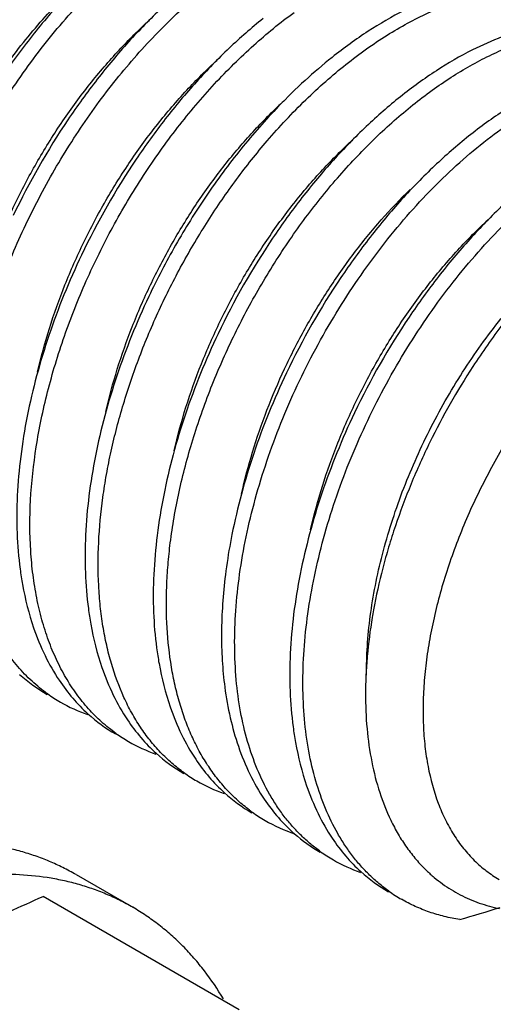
# Model space of a CAD drawing. Header units: inches. Extents: x 0 to 22, y 0 to 17.
# Tile 50 of 59: x 20.012 to 20.149, y 13.122 to 13.405. Entities that reach past the tile are written whole.
import ezdxf

# ---------------------------------------------------------------- set-up
doc = ezdxf.new("R2010")
doc.units = ezdxf.units.IN
doc.header["$LTSCALE"] = 1.21
doc.header["$MEASUREMENT"] = 0
doc.layers.get('0').update_dxf_attribs({"linetype": 'CONTINUOUS'})

msp = doc.modelspace()

# ---------------------------------------------------------------- linework, layer by layer
at = {"color": 7, "linetype": 'CONTINUOUS'}
for p, q in [((20.0286749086, 13.1588267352), (20.0449383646, 13.1494364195)), ((20.0755787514, 13.1200114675), (20.0191936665, 13.1525675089))]:
    msp.add_line(p, q, dxfattribs=at)
for centre, radius, start, end in [((20.1828874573, 13.2781469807), 0.1397585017, 132.2678466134, 133.3189751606), ((20.2053950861, 13.2552834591), 0.2158349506, 146.0753293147, 154.4924309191), ((20.2250317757, 13.2439454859), 0.2158353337, 146.0759962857, 154.4947647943), ((20.2643056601, 13.2212693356), 0.2158366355, 146.0779441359, 154.4759576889), ((20.2839307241, 13.209938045), 0.2158236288, 146.0732328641, 154.4540647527), ((20.3035801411, 13.1985927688), 0.215838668, 146.0834868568, 154.4927219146), ((20.3165163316, 13.1917405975), 0.2072666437, 146.9332292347, 153.8547572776), ((20.240891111, 13.2232302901), 0.170671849, 168.7422031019, 169.5211267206), ((20.2330016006, 13.2246595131), 0.1626539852, 169.51073444, 172.8166236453), ((20.266661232, 13.2071061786), 0.1549313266, 169.6740752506, 170.4789990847), ((20.0436385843, 13.2508830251), 0.0465262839, 227.8572554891, 239.9648833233), ((20.0471596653, 13.2482929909), 0.0460439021, 234.5888720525, 239.9954687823), ((20.0472892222, 13.2485536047), 0.0463343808, 240.0178881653, 250.6967602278), ((20.063274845, 13.2395451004), 0.0465261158, 227.8586810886, 239.9648983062), ((20.0667960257, 13.2369552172), 0.0460439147, 234.5888265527, 239.9954705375), ((20.0669256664, 13.2372159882), 0.0463345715, 240.0178973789, 250.6986050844), ((20.0829110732, 13.2282071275), 0.0465258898, 227.8604971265, 239.9649183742), ((20.0864323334, 13.2256173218), 0.046043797, 234.5892583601, 239.9954534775), ((20.086561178, 13.2258765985), 0.0463327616, 240.0178096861, 250.6810890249), ((20.1025486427, 13.2168711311), 0.0465280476, 227.8432590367, 239.964726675), ((20.1062657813, 13.2145641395), 0.0463899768, 233.312390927, 234.5723420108), ((20.1060612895, 13.2142693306), 0.0460312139, 234.5670351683, 239.9970776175), ((20.1062427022, 13.2146268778), 0.0464315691, 240.0238378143, 251.5069414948), ((20.1221302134, 13.2054518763), 0.0464300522, 228.6651496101, 239.9729337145), ((20.1257052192, 13.2029420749), 0.0460441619, 234.5887200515, 239.9954664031), ((20.1258350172, 13.2032031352), 0.0463351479, 240.0179032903, 250.7045270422), ((20.1418197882, 13.1941932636), 0.0465252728, 227.8664218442, 239.9649796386), ((20.1453427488, 13.1916060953), 0.0460462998, 234.5913332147, 239.9953246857), ((20.0114197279, 13.5896411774), 0.4617186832, 286.04922661, 287.5560884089)]:
    msp.add_arc(centre, radius, start, end, dxfattribs=at)
for points, knots in [([(20.0286748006, 13.583391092), (20.0274350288, 13.5841069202), (20.0249056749, 13.5854617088), (20.0209819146, 13.5872521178), (20.0169312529, 13.5887991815), (20.0127597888, 13.5901012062), (20.0084731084, 13.5911566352), (20.0025694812, 13.5922407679), (19.9949051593, 13.5929594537), (19.9854213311, 13.5928104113), (19.9756318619, 13.5916588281), (19.965589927, 13.5895150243), (19.9553490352, 13.5863907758), (19.9449630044, 13.5823055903), (19.9344873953, 13.5772810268), (19.9239773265, 13.5713455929), (19.9134893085, 13.5645306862), (19.9030789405, 13.5568737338), (19.8928023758, 13.5484155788), (19.8827145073, 13.5392021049), (19.8728697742, 13.5292828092), (19.8633211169, 13.5187112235), (19.854119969, 13.5075444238), (19.8453161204, 13.495842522), (19.8369568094, 13.4836689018), (19.8290875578, 13.4710890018), (19.8217503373, 13.4581710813), (19.8149854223, 13.4449845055), (19.8088285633, 13.4316009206), (19.8033138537, 13.4180921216), (19.7984700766, 13.4045313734), (19.7943246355, 13.3909914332), (19.7908984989, 13.3775460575), (19.7882112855, 13.3642668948), (19.7862765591, 13.351224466), (19.7851068, 13.3384911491), (19.7848344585, 13.3301053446), (19.7848344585, 13.3259854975)], [0, 0, 0, 0, 0.0106523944, 0.0213335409, 0.0320719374, 0.0428951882, 0.0538297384, 0.0649008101, 0.0875360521, 0.1109755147, 0.1353524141, 0.1607648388, 0.1872797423, 0.2149322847, 0.2437316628, 0.2736613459, 0.30468461, 0.3367449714, 0.3697707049, 0.4036754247, 0.4383615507, 0.4737210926, 0.5096382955, 0.5459905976, 0.5826507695, 0.6194879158, 0.6563695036, 0.693162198, 0.7297339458, 0.7659545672, 0.8016988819, 0.8368463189, 0.8712826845, 0.9049016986, 0.9376154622, 0.9693443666, 1, 1, 1, 1]), ([(19.9615709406, 13.2447798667), (19.9606561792, 13.2454300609), (19.9588663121, 13.2468027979), (19.9563242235, 13.2490598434), (19.9539211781, 13.2515162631), (19.9516615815, 13.2541668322), (19.9495495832, 13.2570066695), (19.9469102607, 13.2610787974), (19.9440050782, 13.2666384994), (19.9412050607, 13.2738968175), (19.939071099, 13.2817547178), (19.9376159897, 13.2901518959), (19.9368467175, 13.2990251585), (19.9367665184, 13.308307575), (19.9373725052, 13.31792908), (19.9386582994, 13.3278167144), (19.9406105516, 13.3378954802), (19.9432128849, 13.3480883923), (19.9464418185, 13.3583180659), (19.9502713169, 13.3685060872), (19.954668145, 13.3785751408), (19.95959736, 13.3884476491), (19.9650171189, 13.3980488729), (19.970884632, 13.4073047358), (19.9771506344, 13.4161455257), (19.9837658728, 13.4245027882), (19.9906753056, 13.4323140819), (19.9978248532, 13.4395189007), (20.0051556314, 13.4460641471), (20.0126105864, 13.4518988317), (20.0201287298, 13.4569808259), (20.0276519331, 13.4612697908), (20.035119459, 13.464735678), (20.0424739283, 13.4673496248), (20.0496575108, 13.4690935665), (20.0566129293, 13.4699497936), (20.0611651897, 13.4699232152), (20.0633690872, 13.4697507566)], [0, 0, 0, 0, 0.0114892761, 0.0230682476, 0.0347737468, 0.0466398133, 0.0586981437, 0.0709779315, 0.0962892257, 0.1227504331, 0.1504718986, 0.1795116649, 0.2098812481, 0.2415507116, 0.2744545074, 0.3084970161, 0.3435560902, 0.379488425, 0.4161337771, 0.4533188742, 0.490859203, 0.5285629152, 0.5662351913, 0.6036800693, 0.6407041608, 0.6771180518, 0.7127428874, 0.7474099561, 0.7809686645, 0.8132852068, 0.8442519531, 0.8737867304, 0.9018458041, 0.9284230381, 0.9535645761, 0.9773690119, 1, 1, 1, 1]), ([(19.981207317, 13.2334420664), (19.9803127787, 13.2340778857), (19.9785616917, 13.2354186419), (19.9760713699, 13.237619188), (19.9737138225, 13.2400106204), (19.971493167, 13.2425880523), (19.9694132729, 13.2453469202), (19.9668084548, 13.2492987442), (19.9639277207, 13.2546894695), (19.9611249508, 13.2617252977), (19.9589579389, 13.269341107), (19.9574382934, 13.2774806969), (19.9565743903, 13.2860855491), (19.9563687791, 13.2950934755), (19.9568210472, 13.3044393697), (19.9579247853, 13.314055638), (19.9596701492, 13.323872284), (19.9620414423, 13.3338179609), (19.9650195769, 13.343819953), (19.9685799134, 13.3538055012), (19.9726943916, 13.3637014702), (19.977329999, 13.3734357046), (19.9824506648, 13.382936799), (19.9880159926, 13.3921355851), (19.9939828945, 13.400964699), (20.0003047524, 13.4093599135), (20.0069328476, 13.4172598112), (20.0138157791, 13.4246072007), (20.0209008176, 13.4313486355), (20.028133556, 13.4374355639), (20.0354588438, 13.442823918), (20.0428207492, 13.447475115), (20.0501637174, 13.4513552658), (20.0574320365, 13.4544368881), (20.0645720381, 13.4566966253), (20.0715285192, 13.4581180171), (20.076122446, 13.4585068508), (20.0783599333, 13.4585479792)], [0, 0, 0, 0, 0.0114161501, 0.0229186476, 0.0345425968, 0.0463204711, 0.0582825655, 0.0704569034, 0.0955270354, 0.1217026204, 0.1490940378, 0.1777616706, 0.2077231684, 0.2389552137, 0.2714022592, 0.3049783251, 0.3395737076, 0.3750560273, 0.4112777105, 0.4480768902, 0.4852818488, 0.5227117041, 0.5601822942, 0.5975072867, 0.6345017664, 0.6709834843, 0.7067776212, 0.7417186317, 0.7756545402, 0.8084493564, 0.8399871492, 0.8701751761, 0.8989501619, 0.9262834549, 0.952187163, 0.976721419, 1, 1, 1, 1]), ([(20.0008436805, 13.2221042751), (19.9999988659, 13.2227047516), (19.9983432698, 13.2239672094), (19.9959811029, 13.2260300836), (19.9937369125, 13.2282638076), (19.9908862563, 13.2314870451), (19.9876325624, 13.2359463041), (19.9842892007, 13.2418713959), (19.981492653, 13.2483701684), (19.9792606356, 13.2554000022), (19.9776017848, 13.2629146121), (19.9765267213, 13.2708658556), (19.97603732, 13.2792021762), (19.976136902, 13.2878698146), (19.9768205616, 13.2968128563), (19.9780837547, 13.3059731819), (19.9799146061, 13.3152915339), (19.9823005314, 13.324706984), (19.985223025, 13.334158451), (19.9886616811, 13.3435841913), (19.992591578, 13.3529228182), (19.9969850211, 13.3621133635), (20.0018113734, 13.371095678), (20.0070364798, 13.379811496), (20.0126246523, 13.3882035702), (20.0185362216, 13.3962178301), (20.0247313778, 13.4038012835), (20.0311661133, 13.4109056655), (20.0377975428, 13.4174838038), (20.0445788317, 13.4234945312), (20.051465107, 13.4288976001), (20.0584079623, 13.4336599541), (20.0653615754, 13.4377490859), (20.0722779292, 13.441140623), (20.0791104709, 13.4438107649), (20.0836943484, 13.4451321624), (20.0859540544, 13.4456578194)], [0, 0, 0, 0, 0.0112559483, 0.022590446, 0.0340345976, 0.0456172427, 0.0692935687, 0.0938218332, 0.1193506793, 0.145989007, 0.1738017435, 0.2028189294, 0.2330328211, 0.2644086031, 0.2968829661, 0.3303723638, 0.3647716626, 0.3999604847, 0.4358051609, 0.4721616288, 0.5088773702, 0.5457928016, 0.582745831, 0.6195724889, 0.6561098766, 0.6921972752, 0.7276790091, 0.7624077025, 0.7962447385, 0.8290662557, 0.8607612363, 0.8912395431, 0.9204295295, 0.9482894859, 0.9748047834, 1, 1, 1, 1]), ([(20.0228584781, 13.4382995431), (20.0209996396, 13.4367934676), (20.0173080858, 13.4336480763), (20.0100584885, 13.4268690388), (20.0013125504, 13.4175219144), (19.9915433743, 13.405207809), (19.9855959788, 13.3963841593), (19.9827607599, 13.3918175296)], [0, 0, 0, 0, 0.1164117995, 0.2358805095, 0.4828256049, 0.7384482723, 1, 1, 1, 1]), ([(20.0204800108, 13.2107665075), (20.0189042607, 13.2118865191), (20.0158642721, 13.2143483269), (20.0117440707, 13.2186137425), (20.0080565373, 13.2234467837), (20.0048242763, 13.2288192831), (20.0020606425, 13.2346980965), (20.0001794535, 13.2399393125), (19.9989137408, 13.2443438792), (19.997789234, 13.2489794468), (19.9967066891, 13.255029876), (19.9959267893, 13.2625777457), (19.9956549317, 13.2704426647), (19.9958925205, 13.2785801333), (19.9966346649, 13.2869448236), (19.9978776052, 13.2954894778), (19.9996108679, 13.3041662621), (20.0018245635, 13.3129261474), (20.0054185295, 13.3247218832), (20.011021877, 13.3393454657), (20.0193167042, 13.3563251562), (20.0290261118, 13.3724684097), (20.0381761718, 13.3850248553), (20.0460152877, 13.3943372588), (20.052047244, 13.4008416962), (20.0582417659, 13.4068832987), (20.064561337, 13.4124293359), (20.0709696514, 13.4174475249), (20.0774277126, 13.4219114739), (20.083898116, 13.4257945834), (20.0882904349, 13.4280314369), (20.0904779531, 13.4290408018)], [0, 0, 0, 0, 0.0222893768, 0.0449651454, 0.0682215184, 0.0922273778, 0.1171183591, 0.1429986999, 0.1563359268, 0.1699436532, 0.1979803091, 0.2271246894, 0.2573594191, 0.2886469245, 0.320927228, 0.3541259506, 0.3881508, 0.4228984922, 0.4582548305, 0.5302775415, 0.6031833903, 0.6758626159, 0.7472036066, 0.7820462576, 0.8161630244, 0.8494381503, 0.8817672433, 0.913056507, 0.9432294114, 0.9722234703, 1, 1, 1, 1]), ([(20.0434383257, 13.42771967), (20.0398623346, 13.4248717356), (20.0328205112, 13.418691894), (20.0246204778, 13.4101705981), (20.0182885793, 13.4027712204), (20.0120626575, 13.3949070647), (20.0076999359, 13.3887096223), (20.0049284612, 13.3844582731)], [0, 0, 0, 0, 0.2358495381, 0.4826138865, 0.6094499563, 0.7381761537, 1, 1, 1, 1]), ([(20.0075833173, 13.3901653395), (20.0109466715, 13.3948688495), (20.0162797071, 13.4016161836), (20.0239711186, 13.4099011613), (20.02794544, 13.4137357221), (20.0299584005, 13.4155657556)], [0, 0, 0, 0, 0.5116569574, 0.759273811, 1, 1, 1, 1]), ([(20.0630710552, 13.4163789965), (20.0596828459, 13.4136804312), (20.0530035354, 13.4078475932), (20.0451930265, 13.3998343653), (20.0391444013, 13.3928929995), (20.0331807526, 13.3855233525), (20.028980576, 13.3797210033), (20.0263012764, 13.3757414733)], [0, 0, 0, 0, 0.2362560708, 0.4829959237, 0.6097280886, 0.7383328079, 1, 1, 1, 1]), ([(20.0836548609, 13.369678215), (20.087174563, 13.3737731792), (20.092656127, 13.379628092), (20.1003916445, 13.3867915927), (20.1062165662, 13.3916731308), (20.1121035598, 13.3961029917), (20.1180229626, 13.4000616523), (20.1239464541, 13.4035291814), (20.129843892, 13.4064907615), (20.1356867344, 13.4089318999), (20.1414463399, 13.4108407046), (20.147094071, 13.4122094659), (20.1526027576, 13.4130293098), (20.1579446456, 13.4132976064), (20.1630933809, 13.4130109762), (20.1680211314, 13.4121699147), (20.171171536, 13.4112336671), (20.1726911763, 13.4106758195)], [0, 0, 0, 0, 0.1563627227, 0.2318295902, 0.3052102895, 0.3763373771, 0.4450730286, 0.5113057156, 0.5749686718, 0.6360306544, 0.6945123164, 0.750491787, 0.8041022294, 0.8555511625, 0.9051102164, 0.9531236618, 1, 1, 1, 1]), ([(20.0401163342, 13.1994287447), (20.0386841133, 13.2004467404), (20.0359128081, 13.2026646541), (20.0321162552, 13.2064674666), (20.0286732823, 13.2107435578), (20.0256015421, 13.2154726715), (20.0229127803, 13.2206311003), (20.02061767, 13.2261942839), (20.0187264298, 13.232136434), (20.0172444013, 13.2384293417), (20.0161787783, 13.2450443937), (20.0153024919, 13.2544032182), (20.0153107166, 13.2667334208), (20.0166870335, 13.2793340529), (20.0185793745, 13.2896860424), (20.0204165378, 13.2976285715), (20.0226451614, 13.3056170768), (20.0252523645, 13.313614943), (20.0282261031, 13.3215844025), (20.0326661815, 13.3321416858), (20.0390259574, 13.3450223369), (20.0463747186, 13.3573413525), (20.0527884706, 13.3667499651), (20.0578108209, 13.3735069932), (20.0630364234, 13.3799553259), (20.0684383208, 13.3860657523), (20.0739913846, 13.3918093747), (20.0814518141, 13.3988421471), (20.0873448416, 13.4036475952), (20.0913788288, 13.4065765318)], [0, 0, 0, 0, 0.0221134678, 0.0445589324, 0.0674985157, 0.0910761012, 0.1154121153, 0.1406022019, 0.1667184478, 0.1938060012, 0.2218901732, 0.2509730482, 0.3120275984, 0.3766820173, 0.4102105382, 0.4444260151, 0.4792388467, 0.5145507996, 0.5502593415, 0.5862562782, 0.6586512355, 0.7308383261, 0.7665750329, 0.8019186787, 0.8367603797, 0.8709965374, 0.9045274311, 0.9372625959, 1, 1, 1, 1]), ([(20.1230731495, 13.4071548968), (20.1195025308, 13.4053599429), (20.1142176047, 13.4022915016), (20.1074100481, 13.3976165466), (20.1040171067, 13.3950366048), (20.1023264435, 13.3936896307)], [0, 0, 0, 0, 0.4840209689, 0.7381944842, 1, 1, 1, 1]), ([(19.997960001, 13.3146449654), (19.9989292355, 13.3188721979), (20.0012472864, 13.3273479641), (20.005724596, 13.3398566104), (20.0111800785, 13.3521621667), (20.0175228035, 13.3640778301), (20.023486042, 13.3735731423), (20.028615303, 13.3808211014), (20.0338871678, 13.3877124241), (20.0407836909, 13.3957419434), (20.046750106, 13.4016525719), (20.0497978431, 13.4044122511)], [0, 0, 0, 0, 0.1237358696, 0.2503877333, 0.3787215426, 0.5074336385, 0.6351962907, 0.698319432, 0.7607170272, 0.8826953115, 1, 1, 1, 1]), ([(20.0824408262, 13.4048283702), (20.0790778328, 13.4021367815), (20.0724486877, 13.3963249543), (20.0646946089, 13.3883491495), (20.0586895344, 13.3814456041), (20.0527690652, 13.374120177), (20.0485978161, 13.3683549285), (20.0459362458, 13.3644016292)], [0, 0, 0, 0, 0.2363983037, 0.483170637, 0.6098837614, 0.7384504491, 1, 1, 1, 1]), ([(20.0557717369, 13.2541517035), (20.0560768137, 13.2565859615), (20.056811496, 13.2614938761), (20.058754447, 13.271414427), (20.0620644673, 13.2839337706), (20.0664217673, 13.2963035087), (20.0705266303, 13.3061248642), (20.073912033, 13.3134367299), (20.0775767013, 13.3206312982), (20.0828002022, 13.3300071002), (20.0899103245, 13.3412472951), (20.0977781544, 13.3518229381), (20.1044403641, 13.3597436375), (20.1095483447, 13.3653378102), (20.1147806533, 13.3706027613), (20.1217955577, 13.377067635), (20.1290451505, 13.3828900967), (20.1364878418, 13.3879683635), (20.1419935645, 13.3912982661), (20.1474835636, 13.3941942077), (20.1529343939, 13.3966451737), (20.1583234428, 13.3986398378), (20.1636272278, 13.4001714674), (20.1688235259, 13.4012332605), (20.1738902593, 13.4018197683), (20.1788054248, 13.4019298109), (20.1835479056, 13.4015605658), (20.1880955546, 13.4007139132), (20.1910087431, 13.3998260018), (20.1924179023, 13.3993047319)], [0, 0, 0, 0, 0.0334930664, 0.0677213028, 0.1379745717, 0.2100611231, 0.2465766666, 0.2832696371, 0.3200380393, 0.3567803, 0.4297668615, 0.5014368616, 0.5365421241, 0.5710346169, 0.604828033, 0.6378443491, 0.7012441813, 0.7315299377, 0.7608046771, 0.7890392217, 0.8162178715, 0.842339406, 0.8674246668, 0.8915122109, 0.9146635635, 0.9369659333, 0.9585287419, 0.979487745, 1, 1, 1, 1]), ([(20.1595319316, 13.4022047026), (20.1567103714, 13.4014944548), (20.1509751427, 13.3996571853), (20.1454778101, 13.3972086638), (20.1427106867, 13.3958176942)], [0, 0, 0, 0, 0.4843940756, 1, 1, 1, 1]), ([(20.1427106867, 13.3958176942), (20.1391410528, 13.3940233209), (20.1338575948, 13.3909558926), (20.1270518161, 13.3862826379), (20.1236597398, 13.3837036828), (20.1219695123, 13.3823572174)], [0, 0, 0, 0, 0.4840250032, 0.7381972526, 1, 1, 1, 1]), ([(20.0175774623, 13.3032247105), (20.0185423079, 13.3074433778), (20.0208503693, 13.3159024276), (20.0253093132, 13.328388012), (20.0307435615, 13.3406732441), (20.0370628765, 13.3525723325), (20.0430050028, 13.3620572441), (20.0481168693, 13.3692996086), (20.0533720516, 13.3761881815), (20.0602481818, 13.3842181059), (20.0661972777, 13.3901323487), (20.069236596, 13.3928951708)], [0, 0, 0, 0, 0.1236838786, 0.2502874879, 0.378582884, 0.507272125, 0.6350329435, 0.698164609, 0.7605777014, 0.8826096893, 1, 1, 1, 1]), ([(20.1023264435, 13.3936896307), (20.0996549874, 13.3915612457), (20.0943681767, 13.3870309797), (20.0893871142, 13.3821680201), (20.0869292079, 13.3796196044)], [0, 0, 0, 0, 0.4910204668, 1, 1, 1, 1]), ([(20.0990253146, 13.1654154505), (20.098048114, 13.1661100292), (20.096138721, 13.1675819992), (20.0934380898, 13.1700153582), (20.0908968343, 13.1726753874), (20.0885203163, 13.175555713), (20.0863137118, 13.1786504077), (20.0835751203, 13.1831018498), (20.0806071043, 13.1891947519), (20.077835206, 13.1971534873), (20.0758277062, 13.2057720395), (20.07459998, 13.2149757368), (20.0741555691, 13.2246855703), (20.0744970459, 13.2348179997), (20.0756159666, 13.2452858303), (20.0775009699, 13.255998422), (20.0801316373, 13.2668632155), (20.0834823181, 13.2777859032), (20.0875210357, 13.2886714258), (20.0922085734, 13.2994253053), (20.0975019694, 13.309953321), (20.10335032, 13.3201645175), (20.1097007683, 13.329969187), (20.116492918, 13.3392830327), (20.1236654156, 13.3480242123), (20.1311512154, 13.3561177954), (20.1388823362, 13.3634933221), (20.1467879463, 13.3700874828), (20.1547960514, 13.3758439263), (20.1628349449, 13.3807125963), (20.1708315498, 13.3846531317), (20.1787160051, 13.3876294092), (20.1864163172, 13.3896170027), (20.1927111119, 13.3904416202), (20.1975660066, 13.3905702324), (20.2010670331, 13.3904103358), (20.2044686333, 13.3899955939), (20.2077630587, 13.3893275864), (20.2109421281, 13.3884078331), (20.2129884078, 13.3876241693), (20.2139866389, 13.3871919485)], [0, 0, 0, 0, 0.0117292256, 0.0235590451, 0.0355319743, 0.0476871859, 0.0600609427, 0.0726860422, 0.0987858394, 0.1261778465, 0.1549705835, 0.1852123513, 0.2168925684, 0.2499555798, 0.2843022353, 0.3198019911, 0.3562945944, 0.3935983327, 0.4315127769, 0.4698241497, 0.5083092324, 0.5467410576, 0.584891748, 0.6225367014, 0.6594582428, 0.6954516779, 0.7303282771, 0.7639204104, 0.7960883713, 0.8267244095, 0.8557628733, 0.883183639, 0.9090281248, 0.9334025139, 0.9451007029, 0.9565072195, 0.9676577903, 0.9785931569, 0.9893578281, 1, 1, 1, 1]), ([(20.1623473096, 13.3844800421), (20.1587784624, 13.3826860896), (20.1534961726, 13.3796194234), (20.1466918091, 13.3749474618), (20.1433004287, 13.3723692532), (20.141610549, 13.3710231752)], [0, 0, 0, 0, 0.4840281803, 0.7381992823, 1, 1, 1, 1]), ([(20.1219695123, 13.3823572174), (20.1185817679, 13.3796584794), (20.1119033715, 13.3738254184), (20.1040939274, 13.3658121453), (20.0980461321, 13.358870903), (20.0920833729, 13.3515015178), (20.0878838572, 13.3456994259), (20.085204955, 13.3417201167)], [0, 0, 0, 0, 0.236258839, 0.4830009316, 0.6097327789, 0.7383363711, 1, 1, 1, 1]), ([(20.0372134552, 13.2918853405), (20.0381525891, 13.2959917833), (20.0403895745, 13.3042262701), (20.044692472, 13.316389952), (20.0499246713, 13.3283728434), (20.0560036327, 13.3400035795), (20.0628356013, 13.3511168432), (20.0703166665, 13.3615544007), (20.078331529, 13.3711676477), (20.0840700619, 13.3770603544), (20.087004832, 13.3798276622)], [0, 0, 0, 0, 0.1233843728, 0.2496365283, 0.3775976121, 0.5060424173, 0.6337205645, 0.7593886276, 0.881851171, 1, 1, 1, 1]), ([(20.0869292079, 13.3796196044), (20.0850537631, 13.3776750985), (20.0813566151, 13.3736607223), (20.0742094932, 13.3651853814), (20.0692182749, 13.3584344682), (20.0660554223, 13.3537778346)], [0, 0, 0, 0, 0.2437265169, 0.4921498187, 1, 1, 1, 1]), ([(20.118663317, 13.1540765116), (20.1176860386, 13.154771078), (20.1157764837, 13.1562430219), (20.1130756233, 13.1586763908), (20.1105342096, 13.1613365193), (20.1081575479, 13.164216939), (20.1059507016, 13.1673116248), (20.103211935, 13.1717630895), (20.1002439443, 13.1778560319), (20.097471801, 13.1858146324), (20.0954643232, 13.1944330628), (20.0942364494, 13.2036366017), (20.0937919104, 13.2133463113), (20.0941333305, 13.2234786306), (20.0952520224, 13.2339463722), (20.0971370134, 13.2446588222), (20.0997673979, 13.255523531), (20.1031180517, 13.2664460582), (20.1071564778, 13.277331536), (20.1118439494, 13.2880852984), (20.1171370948, 13.2986133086), (20.1229853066, 13.3088244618), (20.1293355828, 13.3186291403), (20.1361275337, 13.3279430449), (20.1432999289, 13.336684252), (20.1507855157, 13.3447779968), (20.1585165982, 13.3521535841), (20.1664220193, 13.3587480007), (20.1744301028, 13.3645045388), (20.1824688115, 13.3693735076), (20.190465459, 13.3733142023), (20.1983495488, 13.3762908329), (20.2060508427, 13.3782786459), (20.2135003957, 13.3792555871), (20.2195147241, 13.3792174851), (20.2241024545, 13.3786582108), (20.2273970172, 13.3779903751), (20.2305761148, 13.3770708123), (20.2326224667, 13.3762873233), (20.2336207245, 13.3758551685)], [0, 0, 0, 0, 0.011729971, 0.0235605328, 0.0355342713, 0.0476902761, 0.0600646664, 0.0726902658, 0.0987908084, 0.1261829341, 0.1549757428, 0.1852174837, 0.2168978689, 0.2499611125, 0.2843079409, 0.319807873, 0.3563005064, 0.393604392, 0.4315189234, 0.4698305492, 0.5083158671, 0.5467479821, 0.5848989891, 0.6225444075, 0.6594663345, 0.6954603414, 0.7303374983, 0.7639303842, 0.7960988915, 0.8267355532, 0.8557745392, 0.8831959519, 0.9090411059, 0.9334161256, 0.9565064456, 0.9676572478, 0.9785928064, 0.9893576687, 1, 1, 1, 1]), ([(20.0597529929, 13.1880907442), (20.0585378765, 13.1889544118), (20.0561758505, 13.1908112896), (20.0528890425, 13.1939421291), (20.0498528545, 13.1974183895), (20.0470777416, 13.2012277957), (20.0445732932, 13.2053580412), (20.0415595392, 13.2113593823), (20.0391745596, 13.2178768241), (20.037391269, 13.2247796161), (20.0363304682, 13.2302792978), (20.0355715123, 13.2360005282), (20.034954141, 13.2440078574), (20.0349733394, 13.2544636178), (20.0359826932, 13.2651250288), (20.0373673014, 13.2738675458), (20.0391703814, 13.2828753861), (20.0421495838, 13.2942322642), (20.045995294, 13.3054748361), (20.0495886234, 13.3144209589), (20.0535302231, 13.323333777), (20.0590314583, 13.3342283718), (20.0652442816, 13.3447131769), (20.0706047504, 13.3527854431), (20.0761464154, 13.360537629), (20.0805829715, 13.3661042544), (20.0836548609, 13.369678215)], [0, 0, 0, 0, 0.0222652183, 0.0447923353, 0.0677022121, 0.0911043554, 0.1150963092, 0.1397591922, 0.1913178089, 0.2183330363, 0.2461952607, 0.2749141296, 0.3044840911, 0.3660902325, 0.4307991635, 0.4642148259, 0.4982588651, 0.5679687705, 0.6393921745, 0.6755639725, 0.7119321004, 0.7849182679, 0.8576969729, 0.8938056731, 0.9296143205, 1, 1, 1, 1]), ([(20.0568727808, 13.2806478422), (20.0578366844, 13.2848498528), (20.0601396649, 13.2932750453), (20.0645828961, 13.305711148), (20.0699937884, 13.3179484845), (20.0762831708, 13.3298034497), (20.0821955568, 13.3392558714), (20.0872813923, 13.3464759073), (20.0925104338, 13.3533461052), (20.0993529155, 13.3613590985), (20.1052722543, 13.3672650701), (20.1082966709, 13.3700259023)], [0, 0, 0, 0, 0.1236716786, 0.250246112, 0.3785052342, 0.5071617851, 0.6349043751, 0.6980354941, 0.7604554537, 0.8825279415, 1, 1, 1, 1]), ([(20.141610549, 13.3710231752), (20.1382233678, 13.3683251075), (20.1315460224, 13.362493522), (20.1237376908, 13.354482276), (20.1176906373, 13.3475428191), (20.1117285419, 13.3401752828), (20.1075294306, 13.3343746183), (20.1048507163, 13.3303962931)], [0, 0, 0, 0, 0.2362585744, 0.4830002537, 0.6097316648, 0.738335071, 1, 1, 1, 1]), ([(20.1612404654, 13.3596802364), (20.157851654, 13.3569805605), (20.151171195, 13.3511453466), (20.1433595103, 13.3431290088), (20.1373101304, 13.3361849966), (20.1313459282, 13.3288126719), (20.1271454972, 13.3230082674), (20.1244660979, 13.3190273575)], [0, 0, 0, 0, 0.2362569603, 0.4830002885, 0.6097326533, 0.7383366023, 1, 1, 1, 1]), ([(20.0762629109, 13.2682186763), (20.077162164, 13.2722734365), (20.0793130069, 13.2804082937), (20.0834707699, 13.2924378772), (20.0885426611, 13.3043083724), (20.0944523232, 13.3158542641), (20.1011099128, 13.3269151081), (20.1084158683, 13.3373374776), (20.1162611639, 13.3469757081), (20.121885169, 13.3529083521), (20.1247645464, 13.3557040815)], [0, 0, 0, 0, 0.122944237, 0.2487888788, 0.3764563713, 0.5047445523, 0.6324329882, 0.7583099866, 0.8811981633, 1, 1, 1, 1]), ([(20.0660554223, 13.3537778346), (20.0629558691, 13.349214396), (20.0585637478, 13.3421683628), (20.0532569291, 13.3324545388), (20.0507836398, 13.3274832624), (20.0495958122, 13.3249748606)], [0, 0, 0, 0, 0.4984541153, 0.7492223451, 1, 1, 1, 1]), ([(20.0961347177, 13.2579252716), (20.0971002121, 13.2621401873), (20.0994087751, 13.270591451), (20.1038664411, 13.2830653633), (20.1092974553, 13.2953388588), (20.1156117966, 13.3072266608), (20.1215484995, 13.3167028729), (20.1266553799, 13.323938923), (20.1319053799, 13.3308219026), (20.1387746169, 13.3388460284), (20.1447174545, 13.3447567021), (20.1477535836, 13.3475181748)], [0, 0, 0, 0, 0.1236912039, 0.2502955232, 0.3785870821, 0.5072702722, 0.6350253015, 0.6981549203, 0.7605669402, 0.882600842, 1, 1, 1, 1]), ([(20.1807722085, 13.3473543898), (20.1772377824, 13.3445498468), (20.1702830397, 13.3384699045), (20.1621881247, 13.3300846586), (20.1559475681, 13.322809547), (20.1498241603, 13.3150882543), (20.1455383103, 13.3090027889), (20.1428195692, 13.3048286)], [0, 0, 0, 0, 0.2365212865, 0.4835003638, 0.6102932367, 0.7388636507, 1, 1, 1, 1]), ([(20.1122246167, 13.216154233), (20.1122052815, 13.2189349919), (20.1123817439, 13.2246004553), (20.1132433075, 13.2331983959), (20.1146991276, 13.2419907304), (20.1167339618, 13.2509092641), (20.1193308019, 13.2598849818), (20.1224656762, 13.2688487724), (20.1261128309, 13.2777308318), (20.1302400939, 13.2864628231), (20.1348138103, 13.2949765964), (20.1397945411, 13.3032067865), (20.1451418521, 13.3110891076), (20.1508102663, 13.3185633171), (20.1567539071, 13.3255710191), (20.162922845, 13.3320591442), (20.1692669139, 13.3379767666), (20.1736654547, 13.3415835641), (20.1758829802, 13.343275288)], [0, 0, 0, 0, 0.0568846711, 0.1158304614, 0.1766393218, 0.2390702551, 0.3028498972, 0.3676769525, 0.4332298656, 0.499172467, 0.5651589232, 0.6308412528, 0.6958718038, 0.7599130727, 0.8226380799, 0.8837428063, 0.9429450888, 1, 1, 1, 1]), ([(20.0302304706, 13.3368827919), (20.0284316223, 13.3331127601), (20.0250704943, 13.325506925), (20.0207477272, 13.3139077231), (20.0172065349, 13.3022671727), (20.0153667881, 13.2944465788), (20.0145927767, 13.2905572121)], [0, 0, 0, 0, 0.2556914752, 0.5086516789, 0.7572585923, 1, 1, 1, 1]), ([(20.2034416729, 13.3357757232), (20.201570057, 13.3346950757), (20.1978312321, 13.3323709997), (20.1923514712, 13.3284984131), (20.1869307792, 13.3241969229), (20.1797437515, 13.317851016), (20.1711131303, 13.308988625), (20.1631969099, 13.2992175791), (20.157274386, 13.2908517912), (20.1530565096, 13.2843180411), (20.1491113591, 13.2775944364), (20.1442570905, 13.2684548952), (20.1389909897, 13.2568026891), (20.1348173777, 13.2448744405), (20.132227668, 13.2353551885), (20.1306871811, 13.228353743), (20.1295400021, 13.2214647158), (20.1287910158, 13.2147252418), (20.128446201, 13.2081711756), (20.1285058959, 13.2018381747), (20.1289710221, 13.1957588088), (20.1301042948, 13.1882001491), (20.1320277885, 13.1810846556), (20.1348113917, 13.1746181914), (20.1372315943, 13.1702685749), (20.14001558, 13.1663456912), (20.1431478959, 13.162870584), (20.1466128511, 13.1598664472), (20.1491370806, 13.1581848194), (20.1504392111, 13.1574328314)], [0, 0, 0, 0, 0.0306514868, 0.0623893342, 0.0951182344, 0.1287460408, 0.1983165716, 0.2702767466, 0.3068544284, 0.3436524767, 0.3805394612, 0.4173823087, 0.4903880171, 0.5616561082, 0.5963472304, 0.6302565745, 0.6632864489, 0.6953517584, 0.7263784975, 0.7563126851, 0.7851158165, 0.8127719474, 0.8646586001, 0.889039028, 0.912482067, 0.9351202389, 0.9571197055, 0.9786738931, 1, 1, 1, 1]), ([(20.0495958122, 13.3249748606), (20.0478310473, 13.3212481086), (20.0445327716, 13.313732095), (20.0402877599, 13.3022747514), (20.0368059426, 13.2907799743), (20.0349932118, 13.2830589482), (20.0342290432, 13.2792189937)], [0, 0, 0, 0, 0.2556928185, 0.50862551, 0.7572190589, 1, 1, 1, 1]), ([(20.0695336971, 13.3142711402), (20.0677311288, 13.3104964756), (20.0643630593, 13.3028810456), (20.0600317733, 13.2912666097), (20.0564839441, 13.2796104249), (20.0546411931, 13.271779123), (20.0538660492, 13.2678844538)], [0, 0, 0, 0, 0.2556910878, 0.5086542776, 0.7572631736, 1, 1, 1, 1]), ([(20.0892060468, 13.303008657), (20.0873991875, 13.2992286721), (20.0840232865, 13.2916025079), (20.0796819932, 13.279971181), (20.0761259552, 13.2682963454), (20.0742798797, 13.2604515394), (20.0735032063, 13.2565494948)], [0, 0, 0, 0, 0.2556782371, 0.5086124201, 0.7572010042, 1, 1, 1, 1]), ([(20.0145927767, 13.2905572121), (20.013830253, 13.2867255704), (20.0125881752, 13.2791475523), (20.0115961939, 13.2679018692), (20.0115178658, 13.2570805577), (20.0120943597, 13.2500470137), (20.0125477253, 13.2466390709)], [0, 0, 0, 0, 0.2654738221, 0.5212929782, 0.7663829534, 1, 1, 1, 1]), ([(20.1087791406, 13.2915384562), (20.1069798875, 13.2877679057), (20.1036179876, 13.280161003), (20.0992943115, 13.2685600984), (20.0957524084, 13.2569178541), (20.0939123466, 13.249096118), (20.0931382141, 13.2452062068)], [0, 0, 0, 0, 0.2556921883, 0.5086535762, 0.7572611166, 1, 1, 1, 1]), ([(20.1304572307, 13.2830722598), (20.1285330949, 13.2791517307), (20.1249566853, 13.2712371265), (20.1211560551, 13.2611164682), (20.1185694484, 13.25298326), (20.1163249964, 13.2449681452), (20.1149741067, 13.2389112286), (20.1142391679, 13.2348772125)], [0, 0, 0, 0, 0.2568875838, 0.5104668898, 0.6354144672, 0.7588077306, 1, 1, 1, 1]), ([(20.0342290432, 13.2792189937), (20.0334665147, 13.2753872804), (20.0322244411, 13.2678091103), (20.031232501, 13.256563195), (20.0311542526, 13.2457416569), (20.0317308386, 13.2387079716), (20.0321842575, 13.2352999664)], [0, 0, 0, 0, 0.2654733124, 0.5212926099, 0.766382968, 1, 1, 1, 1]), ([(20.0538660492, 13.2678844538), (20.0531034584, 13.2640528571), (20.0518612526, 13.2564748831), (20.0508690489, 13.2452292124), (20.0507904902, 13.2344078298), (20.0513667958, 13.2273742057), (20.0518200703, 13.2239662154)], [0, 0, 0, 0, 0.2654709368, 0.5212899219, 0.7663812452, 1, 1, 1, 1]), ([(20.0785500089, 13.1773637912), (20.0773887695, 13.1782289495), (20.0751320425, 13.1800805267), (20.0719907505, 13.1831774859), (20.0690869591, 13.1865975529), (20.0664302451, 13.1903293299), (20.0640273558, 13.1943601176), (20.0618860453, 13.1986774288), (20.0600118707, 13.2032672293), (20.0584096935, 13.208114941), (20.0570846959, 13.2132055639), (20.0556706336, 13.2203982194), (20.0546426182, 13.2299193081), (20.0545787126, 13.2397520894), (20.0550747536, 13.2478988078), (20.0555091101, 13.252056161), (20.0557717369, 13.2541517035)], [0, 0, 0, 0, 0.0518475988, 0.1043402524, 0.1577378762, 0.2122775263, 0.2681653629, 0.3255790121, 0.3846617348, 0.4455238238, 0.508246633, 0.5728739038, 0.7078441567, 0.8503962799, 0.9243841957, 1, 1, 1, 1]), ([(20.0125477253, 13.2466390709), (20.0127458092, 13.2451500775), (20.0136364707, 13.2394270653), (20.0150553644, 13.2337799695), (20.0164484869, 13.229722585)], [0, 0, 0, 0, 0.259342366, 1, 1, 1, 1]), ([(20.0716242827, 13.2449986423), (20.0712720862, 13.2421884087), (20.07073072, 13.236631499), (20.0704178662, 13.2283979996), (20.0706217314, 13.2204343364), (20.0711108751, 13.2152386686), (20.0714465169, 13.2127021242)], [0, 0, 0, 0, 0.2624112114, 0.5169665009, 0.7629349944, 1, 1, 1, 1]), ([(20.0931382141, 13.2452062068), (20.0923756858, 13.2413746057), (20.0911336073, 13.2337965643), (20.0901416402, 13.2225507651), (20.0900632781, 13.2117292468), (20.090639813, 13.2046955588), (20.0910931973, 13.2012875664)], [0, 0, 0, 0, 0.2654681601, 0.5212885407, 0.7663820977, 1, 1, 1, 1]), ([(20.0321842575, 13.2352999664), (20.0323823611, 13.2338109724), (20.0332730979, 13.2280879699), (20.0346920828, 13.2224408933), (20.036085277, 13.2183835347)], [0, 0, 0, 0, 0.2593428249, 1, 1, 1, 1]), ([(20.1138640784, 13.2327332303), (20.1132477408, 13.2290575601), (20.1125312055, 13.2235636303), (20.112033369, 13.2162810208), (20.1118534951, 13.209311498), (20.1121924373, 13.2009222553), (20.113115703, 13.1943532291), (20.1137464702, 13.1911956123)], [0, 0, 0, 0, 0.2678019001, 0.3975763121, 0.5243912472, 0.7686273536, 1, 1, 1, 1]), ([(20.0164484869, 13.229722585), (20.0173793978, 13.227011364), (20.0195006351, 13.2218152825), (20.0222774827, 13.2169327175), (20.0237961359, 13.2146635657)], [0, 0, 0, 0, 0.5121614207, 1, 1, 1, 1]), ([(20.0518200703, 13.2239662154), (20.0520181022, 13.2224772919), (20.0529085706, 13.2167545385), (20.054327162, 13.2111076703), (20.0557200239, 13.2070504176)], [0, 0, 0, 0, 0.2593419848, 1, 1, 1, 1]), ([(20.036085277, 13.2183835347), (20.0370162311, 13.2156723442), (20.0391375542, 13.2104763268), (20.0419144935, 13.205593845), (20.0434331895, 13.203324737)], [0, 0, 0, 0, 0.5121612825, 1, 1, 1, 1]), ([(20.0237961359, 13.2146635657), (20.0249894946, 13.2128804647), (20.027548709, 13.2094930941), (20.0305076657, 13.2064463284), (20.0320576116, 13.2050463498)], [0, 0, 0, 0, 0.5067290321, 1, 1, 1, 1]), ([(20.0714465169, 13.2127021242), (20.0718373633, 13.2097483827), (20.0728537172, 13.2040116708), (20.0744334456, 13.198400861), (20.0753547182, 13.1957173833)], [0, 0, 0, 0, 0.5122296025, 1, 1, 1, 1]), ([(20.0557200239, 13.2070504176), (20.0566507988, 13.204339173), (20.0587717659, 13.1991430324), (20.0615482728, 13.1942603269), (20.0630667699, 13.191991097)], [0, 0, 0, 0, 0.5121615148, 1, 1, 1, 1]), ([(20.0434331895, 13.203324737), (20.0446266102, 13.2015416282), (20.0471859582, 13.1981542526), (20.0501450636, 13.1951075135), (20.0516950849, 13.1937075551)], [0, 0, 0, 0, 0.506728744, 1, 1, 1, 1]), ([(20.0910931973, 13.2012875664), (20.0912913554, 13.1997980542), (20.092182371, 13.1940731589), (20.0936019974, 13.1884242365), (20.0949959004, 13.1843656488)], [0, 0, 0, 0, 0.2593470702, 1, 1, 1, 1]), ([(20.0753547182, 13.1957173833), (20.0762951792, 13.1929780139), (20.0784397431, 13.1877297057), (20.0812552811, 13.1828031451), (20.0827954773, 13.1805160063)], [0, 0, 0, 0, 0.5122856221, 1, 1, 1, 1]), ([(20.0630667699, 13.191991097), (20.0642591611, 13.1902091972), (20.0668161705, 13.1868239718), (20.0697723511, 13.1837787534), (20.0713208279, 13.1823793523)], [0, 0, 0, 0, 0.5067268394, 1, 1, 1, 1]), ([(20.1137464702, 13.1911956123), (20.1143369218, 13.1882398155), (20.1157956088, 13.1825485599), (20.1179543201, 13.1770784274), (20.1191875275, 13.17451298)], [0, 0, 0, 0, 0.5143104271, 1, 1, 1, 1]), ([(20.0949959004, 13.1843656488), (20.0959267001, 13.1816554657), (20.0980475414, 13.1764613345), (20.1008235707, 13.1715805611), (20.1023417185, 13.1693121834)], [0, 0, 0, 0, 0.5121572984, 1, 1, 1, 1]), ([(20.0827954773, 13.1805160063), (20.0840418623, 13.1786651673), (20.0867213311, 13.1751560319), (20.0898338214, 13.1720218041), (20.0914650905, 13.1705892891)], [0, 0, 0, 0, 0.5068609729, 1, 1, 1, 1]), ([(20.1191875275, 13.17451298), (20.1198576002, 13.1731190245), (20.1212877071, 13.1704203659), (20.123735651, 13.1666180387), (20.1264474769, 13.1631374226), (20.1284424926, 13.1610214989), (20.1294781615, 13.1600261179)], [0, 0, 0, 0, 0.2598080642, 0.512373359, 0.7587023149, 1, 1, 1, 1]), ([(20.0286748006, 13.1588265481), (20.0274350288, 13.1595423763), (20.0249056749, 13.1608971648), (20.0209819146, 13.1626875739), (20.0169312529, 13.1642346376), (20.0127597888, 13.1655366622), (20.0084731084, 13.1665920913), (20.0025694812, 13.167676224), (19.9949051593, 13.1683949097), (19.9854213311, 13.1682458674), (19.9756318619, 13.1670942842), (19.965589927, 13.1649504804), (19.9553490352, 13.1618262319), (19.9449630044, 13.1577410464), (19.9344873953, 13.1527164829), (19.9239773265, 13.1467810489), (19.9134893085, 13.1399661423), (19.9030789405, 13.1323091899), (19.8928023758, 13.1238510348), (19.8827145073, 13.1146375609), (19.8728697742, 13.1047182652), (19.8633211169, 13.0941466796), (19.854119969, 13.0829798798), (19.8453161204, 13.0712779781), (19.8369568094, 13.0591043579), (19.8290875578, 13.0465244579), (19.8217503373, 13.0336065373), (19.8149854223, 13.0204199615), (19.8088285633, 13.0070363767), (19.8033138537, 12.9935275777), (19.7984700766, 12.9799668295), (19.7943246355, 12.9664268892), (19.7908984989, 12.9529815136), (19.7882112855, 12.9397023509), (19.7862765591, 12.926659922), (19.7851068, 12.9139266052), (19.7848344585, 12.9055408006), (19.7848344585, 12.9014209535)], [0, 0, 0, 0, 0.0106523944, 0.0213335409, 0.0320719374, 0.0428951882, 0.0538297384, 0.0649008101, 0.0875360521, 0.1109755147, 0.1353524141, 0.1607648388, 0.1872797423, 0.2149322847, 0.2437316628, 0.2736613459, 0.30468461, 0.3367449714, 0.3697707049, 0.4036754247, 0.4383615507, 0.4737210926, 0.5096382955, 0.5459905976, 0.5826507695, 0.6194879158, 0.6563695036, 0.693162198, 0.7297339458, 0.7659545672, 0.8016988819, 0.8368463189, 0.8712826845, 0.9049016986, 0.9376154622, 0.9693443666, 1, 1, 1, 1]), ([(20.1023417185, 13.1693121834), (20.1035356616, 13.167528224), (20.1060962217, 13.1641393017), (20.1090569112, 13.1610913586), (20.1106077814, 13.159690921)], [0, 0, 0, 0, 0.5067311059, 1, 1, 1, 1]), ([(20.1294781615, 13.1600261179), (20.130204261, 13.1593282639), (20.1316992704, 13.1579874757), (20.1340717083, 13.1561461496), (20.1365589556, 13.1544877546), (20.1391559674, 13.1530152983), (20.141858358, 13.1517316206), (20.145611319, 13.1502693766), (20.1485487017, 13.1494744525), (20.1505388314, 13.1490767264)], [0, 0, 0, 0, 0.1255845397, 0.2501786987, 0.3741916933, 0.4980402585, 0.6221437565, 0.7469214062, 1, 1, 1, 1]), ([(19.9439334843, 13.1149349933), (19.9498605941, 13.1183572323), (19.9619406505, 13.1250601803), (19.9805190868, 13.1346186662), (19.9996475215, 13.1438035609), (20.0126322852, 13.1496742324), (20.0191936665, 13.1525675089)], [0, 0, 0, 0, 0.2439005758, 0.4922154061, 0.7444527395, 1, 1, 1, 1]), ([(20.1390679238, 13.1459182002), (20.1375716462, 13.1461486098), (20.134620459, 13.1467351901), (20.1303197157, 13.1480041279), (20.12620144, 13.1496500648), (20.1235847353, 13.1509983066), (20.122316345, 13.1517307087)], [0, 0, 0, 0, 0.2547575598, 0.5055468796, 0.7535308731, 1, 1, 1, 1])]:
    msp.add_open_spline(points, degree=3, knots=knots, dxfattribs=at)
at = {"color": 3, "linetype": 'CONTINUOUS'}
for points, knots in [([(20.0449382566, 13.5740007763), (20.0436984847, 13.5747166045), (20.0411691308, 13.5760713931), (20.0372453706, 13.5778618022), (20.0331947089, 13.5794088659), (20.0290232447, 13.5807108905), (20.0247365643, 13.5817663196), (20.0188329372, 13.5828504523), (20.0111686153, 13.583569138), (20.001684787, 13.5834200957), (19.9918953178, 13.5822685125), (19.981853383, 13.5801247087), (19.9716124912, 13.5770004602), (19.9612264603, 13.5729152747), (19.9507508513, 13.5678907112), (19.9402407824, 13.5619552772), (19.9297527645, 13.5551403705), (19.9193423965, 13.5474834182), (19.9090658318, 13.5390252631), (19.8989779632, 13.5298117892), (19.8891332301, 13.5198924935), (19.8795845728, 13.5093209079), (19.870383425, 13.4981541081), (19.8615795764, 13.4864522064), (19.8532202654, 13.4742785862), (19.8453510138, 13.4616986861), (19.8380137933, 13.4487807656), (19.8312488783, 13.4355941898), (19.8250920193, 13.4222106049), (19.8195773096, 13.408701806), (19.8147335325, 13.3951410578), (19.8105880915, 13.3816011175), (19.8071619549, 13.3681557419), (19.8044747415, 13.3548765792), (19.8025400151, 13.3418341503), (19.801370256, 13.3291008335), (19.8010979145, 13.3207150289), (19.8010979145, 13.3165951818)], [0, 0, 0, 0, 0.0106523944, 0.0213335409, 0.0320719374, 0.0428951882, 0.0538297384, 0.0649008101, 0.0875360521, 0.1109755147, 0.1353524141, 0.1607648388, 0.1872797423, 0.2149322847, 0.2437316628, 0.2736613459, 0.30468461, 0.3367449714, 0.3697707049, 0.4036754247, 0.4383615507, 0.4737210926, 0.5096382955, 0.5459905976, 0.5826507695, 0.6194879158, 0.6563695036, 0.693162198, 0.7297339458, 0.7659545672, 0.8016988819, 0.8368463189, 0.8712826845, 0.9049016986, 0.9376154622, 0.9693443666, 1, 1, 1, 1]), ([(20.0449382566, 13.1494362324), (20.0436984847, 13.1501520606), (20.0411691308, 13.1515068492), (20.0372453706, 13.1532972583), (20.0331947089, 13.154844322), (20.0290232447, 13.1561463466), (20.0247365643, 13.1572017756), (20.0188329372, 13.1582859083), (20.0111686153, 13.1590045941), (20.001684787, 13.1588555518), (19.9918953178, 13.1577039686), (19.981853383, 13.1555601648), (19.9716124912, 13.1524359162), (19.9612264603, 13.1483507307), (19.9507508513, 13.1433261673), (19.9402407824, 13.1373907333), (19.9297527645, 13.1305758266), (19.9193423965, 13.1229188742), (19.9090658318, 13.1144607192), (19.8989779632, 13.1052472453), (19.8891332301, 13.0953279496), (19.8795845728, 13.0847563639), (19.870383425, 13.0735895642), (19.8615795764, 13.0618876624), (19.8532202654, 13.0497140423), (19.8453510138, 13.0371341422), (19.8380137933, 13.0242162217), (19.8312488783, 13.0110296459), (19.8250920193, 12.997646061), (19.8195773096, 12.9841372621), (19.8147335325, 12.9705765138), (19.8105880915, 12.9570365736), (19.8071619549, 12.9435911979), (19.8044747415, 12.9303120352), (19.8025400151, 12.9172696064), (19.801370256, 12.9045362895), (19.8010979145, 12.896150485), (19.8010979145, 12.8920306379)], [0, 0, 0, 0, 0.0106523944, 0.0213335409, 0.0320719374, 0.0428951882, 0.0538297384, 0.0649008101, 0.0875360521, 0.1109755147, 0.1353524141, 0.1607648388, 0.1872797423, 0.2149322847, 0.2437316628, 0.2736613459, 0.30468461, 0.3367449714, 0.3697707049, 0.4036754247, 0.4383615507, 0.4737210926, 0.5096382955, 0.5459905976, 0.5826507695, 0.6194879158, 0.6563695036, 0.693162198, 0.7297339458, 0.7659545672, 0.8016988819, 0.8368463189, 0.8712826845, 0.9049016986, 0.9376154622, 0.9693443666, 1, 1, 1, 1]), ([(20.071048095, 13.1231168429), (20.06938688, 13.1259003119), (20.0666796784, 13.1299102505), (20.0626332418, 13.1348514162), (20.0594410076, 13.1382847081), (20.056072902, 13.1414690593), (20.0525337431, 13.1443997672), (20.0488288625, 13.1470714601), (20.0462506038, 13.1486785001), (20.0449382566, 13.1494362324)], [0, 0, 0, 0, 0.2595145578, 0.3861582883, 0.5110709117, 0.6345696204, 0.7569885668, 0.8786777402, 1, 1, 1, 1])]:
    msp.add_open_spline(points, degree=3, knots=knots, dxfattribs=at)

doc.saveas('drawing.dxf')
